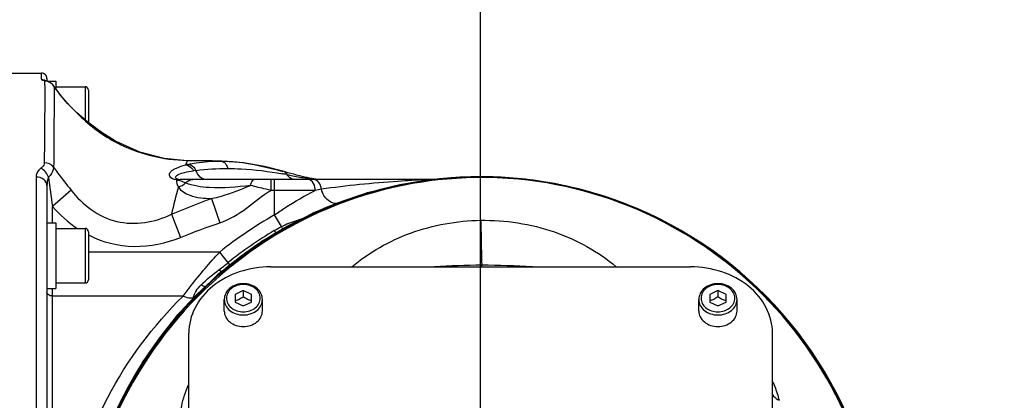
# Model space of a CAD drawing. Header units: millimetres. Extents: x 0 to 63602708652, y -107871309221 to 6308.
# Tile 70 of 74: x 5575 to 5756, y 5253 to 5323. Entities that reach past the tile are written whole.
import ezdxf

# ---------------------------------------------------------------- set-up
doc = ezdxf.new("R2010")
doc.units = ezdxf.units.MM
doc.header["$LTSCALE"] = 490.4625
doc.linetypes.add('CENTER', pattern=[0.6, 0.375, -0.075, 0.075, -0.075])
doc.layers.get('0').update_dxf_attribs({"linetype": 'CONTINUOUS'})
for name, color, linetype in [('10-1运动范围_DXF_CONTINUOUS_LINE', 7, 'CONTINUOUS'), ('204103000004_DXF_DIMENSION', 7, 'CONTINUOUS'), ('304102000122_DXF_AXIS', 7, 'CONTINUOUS'), ('304102000122_DXF_DIMENSION', 7, 'CONTINUOUS'), ('304102000122DXF_CONTINUOUS_LINE', 7, 'CONTINUOUS'), ('304102000123DXF_CONTINUOUS_LINE', 7, 'CONTINUOUS'), ('304103000063_DXF_DIMENSION', 7, 'CONTINUOUS'), ('304104000497_DXF_DIMENSION', 7, 'CONTINUOUS'), ('304105000291DXF_CONTINUOUS_LINE', 7, 'CONTINUOUS'), ('501023000039DXF_CONTINUOUS_LINE', 7, 'CONTINUOUS'), ('501023000069DXF_CONTINUOUS_LINE', 7, 'CONTINUOUS'), ('504021000002DXF_CONTINUOUS_LINE', 7, 'CONTINUOUS')]:
    doc.layers.add(name, color=color, linetype=linetype)
doc.styles.get("Standard").update_dxf_attribs({"font": 'txt', "width": 0.7})
doc.dimstyles.new('DIMSTYLE_1', dxfattribs={"dimtxt": 75, "dimasz": 45, "dimexe": 2, "dimexo": 0.2, "dimgap": 2.5, "dimtad": 0, "dimtih": 1, "dimtoh": 1, "dimdec": 0, "dimdsep": 46, "dimtxsty": 'Standard', "dimblk": '_FILLED', "dimblk1": '_FILLED', "dimblk2": '_FILLED', "dimcen": 0.09, "dimclrt": 5, "dimazin": 2, "dimtfac": 1, "dimtdec": 0, "dimtofl": 0, "dimtmove": 0, "dimatfit": 3, "dimldrblk": '_FILLED', "dimfxl": 0, "dimtolj": 1, "dimarcsym": 0})
doc.dimstyles.new('DIMSTYLE_2', dxfattribs={"dimtxt": 75, "dimasz": 45, "dimexe": 2, "dimexo": 0.2, "dimgap": 2.5, "dimtad": 1, "dimdsep": 46, "dimtxsty": 'Standard', "dimblk": '_FILLED', "dimblk1": '_FILLED', "dimblk2": '_FILLED', "dimcen": 0.09, "dimclrt": 5, "dimazin": 2, "dimtp": 0.01, "dimtm": 0.01, "dimtfac": 1, "dimtofl": 0, "dimtmove": 0, "dimatfit": 3, "dimldrblk": '_FILLED', "dimfxl": 0, "dimtolj": 1, "dimarcsym": 0})
doc.dimstyles.new('DIMSTYLE_3', dxfattribs={"dimtxt": 75, "dimasz": 45, "dimexe": 2, "dimexo": 0.2, "dimgap": 2.5, "dimtad": 1, "dimdec": 0, "dimdsep": 46, "dimtxsty": 'Standard', "dimblk": '_FILLED', "dimblk1": '_FILLED', "dimblk2": '_FILLED', "dimcen": 0.09, "dimclrt": 5, "dimazin": 2, "dimtfac": 1, "dimtdec": 0, "dimtofl": 0, "dimtmove": 0, "dimatfit": 3, "dimldrblk": '_FILLED', "dimfxl": 0, "dimtolj": 1, "dimarcsym": 0})

# ---------------------------------------------------------------- blocks, each defined once
blk = doc.blocks.new('*D1')
at = {"layer": '304103000063_DXF_DIMENSION', "color": 2, "linetype": 'Continuous', "transparency": 16777216}
blk.add_line((4811.21, 5860.03), (6713.99, 5860.03), dxfattribs=at)
blk = doc.blocks.new('_FILLED')
at = {"color": 0, "linetype": 'ByBlock'}
blk.add_solid([(0, 0), (-1, 0.1667), (-1, -0.1667)], dxfattribs=at)
blk = doc.blocks.new('*D7')
at = {"layer": '204103000004_DXF_DIMENSION', "color": 2, "linetype": 'Continuous', "transparency": 16777216}
blk.add_line((4160.07, 5556.45), (6713.99, 5556.45), dxfattribs=at)
blk = doc.blocks.new('*D20')
at = {"layer": '204103000004_DXF_DIMENSION', "color": 2, "linetype": 'Continuous', "transparency": 16777216}
for p, q in [((4811.21, 5860.03), (7148.61, 5860.03)), ((7133.61, 5860.03), (7133.61, 4476.65)), ((7133.61, 3093.27), (7133.61, 4476.65)), ((5648.3, 3093.27), (7148.61, 3093.27))]:
    blk.add_line(p, q, dxfattribs=at)
at = {"layer": '204103000004_DXF_DIMENSION', "color": 2, "linetype": 'Continuous', "transparency": 16777216, "xscale": 45, "yscale": 45, "zscale": 45}
for p, rotation in [((7133.61, 5860.03), 90), ((7133.61, 3093.27), 270)]:
    blk.add_blockref('_FILLED', p, dxfattribs=dict(at, rotation=rotation))
blk = doc.blocks.new('*D22')
at = {"layer": '304104000497_DXF_DIMENSION', "color": 2, "linetype": 'Continuous', "transparency": 16777216}
for p, q in [((5659.71, 5221.98), (5659.71, 5979.49)), ((5767.71, 5110.98), (5767.71, 5979.49)), ((5659.71, 5964.49), (5713.71, 5964.49)), ((5767.71, 5964.49), (5713.71, 5964.49)), ((5713.71, 5964.49), (5929.51, 5964.49))]:
    blk.add_line(p, q, dxfattribs=at)
at = {"layer": '304104000497_DXF_DIMENSION', "color": 2, "linetype": 'Continuous', "transparency": 16777216, "xscale": 45, "yscale": 45, "zscale": 45, "rotation": 180}
blk.add_blockref('_FILLED', (5659.71, 5964.49), dxfattribs=at)
at = {"layer": '304104000497_DXF_DIMENSION', "color": 2, "linetype": 'Continuous', "transparency": 16777216, "xscale": 45, "yscale": 45, "zscale": 45}
blk.add_blockref('_FILLED', (5767.71, 5964.49), dxfattribs=at)
blk = doc.blocks.new('*D23')
at = {"layer": '304102000122_DXF_DIMENSION', "color": 2, "linetype": 'Continuous', "transparency": 16777216}
for p, q in [((4809.71, 5115.48), (4809.71, 5979.49)), ((5659.71, 5221.98), (5659.71, 5979.49)), ((4809.71, 5964.49), (5234.71, 5964.49)), ((5659.71, 5964.49), (5234.71, 5964.49))]:
    blk.add_line(p, q, dxfattribs=at)
at = {"layer": '304102000122_DXF_DIMENSION', "color": 2, "linetype": 'Continuous', "transparency": 16777216, "xscale": 45, "yscale": 45, "zscale": 45, "rotation": 180}
blk.add_blockref('_FILLED', (4809.71, 5964.49), dxfattribs=at)
at = {"layer": '304102000122_DXF_DIMENSION', "color": 2, "linetype": 'Continuous', "transparency": 16777216, "xscale": 45, "yscale": 45, "zscale": 45}
blk.add_blockref('_FILLED', (5659.71, 5964.49), dxfattribs=at)

msp = doc.modelspace()

# ---------------------------------------------------------------- linework, layer by layer
at = {"layer": '10-1运动范围_DXF_CONTINUOUS_LINE', "color": 2, "linetype": 'Continuous'}
msp.add_arc((4809.937, 4125.478), 1734.548, 349.530236, 139.530236, dxfattribs=at)
at = {"layer": '304102000122_DXF_AXIS', "color": 7, "linetype": 'CENTER'}
msp.add_line((5659.711, 5220.478), (5659.711, 5316.478), dxfattribs=at)
at = {"layer": '304102000122DXF_CONTINUOUS_LINE', "color": 7, "linetype": 'Continuous'}
for p, q in [((5572.211, 5312.978), (5579.211, 5312.978)), ((5580.211, 5311.978), (5580.211, 5311.493)), ((5580.888, 5311.184), (5580.437, 5311.421)), ((5581.307, 5310.82), (5580.888, 5311.184)), ((5581.479, 5310.595), (5581.307, 5310.82)), ((5581.559, 5310.475), (5581.481, 5310.592)), ((5581.899, 5309.984), (5581.559, 5310.475)), ((5582.016, 5309.823), (5581.899, 5309.984)), ((5583.042, 5308.516), (5582.016, 5309.823)), ((5587.69, 5303.974), (5585.704, 5305.698)), ((5592.916, 5300.462), (5592.683, 5300.593)), ((5612.263, 5296.854), (5605.923, 5296.929)), ((5612.032, 5296.856), (5612.287, 5296.854)), ((5624.353, 5294.735), (5623.702, 5294.919)), ((5624.902, 5294.582), (5624.353, 5294.735)), ((5580.211, 5292.348), (5580.211, 5285.177)), ((5649.77, 5293.479), (5604.66, 5293.478)), ((5628.748, 5293.655), (5628.326, 5293.737)), ((5629.152, 5293.585), (5628.748, 5293.655)), ((5629.53, 5293.529), (5629.152, 5293.585)), ((5629.863, 5293.492), (5629.53, 5293.529)), ((5650.002, 5293.482), (5649.78, 5293.479)), ((5650.176, 5293.486), (5650.002, 5293.482)), ((5650.686, 5293.503), (5650.176, 5293.486)), ((5651.2, 5293.523), (5650.685, 5293.503)), ((5580.211, 5281.133), (5580.211, 5159.824))]:
    msp.add_line(p, q, dxfattribs=at)
at = {"layer": '304102000122DXF_CONTINUOUS_LINE', "color": 9, "linetype": 'Continuous'}
for p, q in [((5579.211, 5311.855), (5579.211, 5312.978)), ((5579.781, 5311.565), (5579.997, 5311.557)), ((5579.781, 5311.565), (5579.781, 5311.557)), ((5581.506, 5310.543), (5581.481, 5310.592)), ((5582.054, 5309.76), (5582.016, 5309.823)), ((5585.737, 5305.663), (5585.701, 5305.696)), ((5585.737, 5305.663), (5585.704, 5305.698)), ((5605.924, 5296.929), (5605.922, 5296.928)), ((5578.211, 5293.936), (5578.211, 5147.02)), ((5621.329, 5291.478), (5621.329, 5293.478)), ((5621.954, 5287.011), (5621.954, 5293.478)), ((5649.747, 5293.43), (5649.589, 5293.423)), ((5649.929, 5293.438), (5649.747, 5293.43)), ((5650.65, 5293.478), (5650.561, 5293.473)), ((5584.629, 5291.542), (5581.211, 5288.566)), ((5629.374, 5291.478), (5621.329, 5291.478)), ((5610.394, 5290.02), (5611.927, 5285.571)), ((5581.211, 5285.524), (5581.211, 5288.566)), ((5603.042, 5287.106), (5604.719, 5282.886)), ((5623.181, 5284.85), (5621.954, 5287.011)), ((5621.894, 5284.129), (5622.171, 5283.665)), ((5611.886, 5280.186), (5587.811, 5280.186)), ((5613.763, 5277.843), (5611.886, 5280.186)), ((5611.784, 5276.968), (5612.131, 5276.496)), ((5581.211, 5167.432), (5581.211, 5273.524)), ((5605.197, 5272.136), (5581.211, 5272.136))]:
    msp.add_line(p, q, dxfattribs=at)
at = {"layer": '304102000122DXF_CONTINUOUS_LINE', "color": 7, "linetype": 'Continuous'}
for points in [[(5579.997, 5311.557), (5579.853, 5311.594), (5579.806, 5311.61)], [(5580.437, 5311.421), (5580.054, 5311.544), (5579.997, 5311.557)], [(5585.704, 5305.698), (5584.454, 5306.936), (5583.042, 5308.516)], [(5592.682, 5300.593), (5590.158, 5302.157), (5587.69, 5303.974)], [(5605.923, 5296.929), (5601.697, 5297.322), (5597.233, 5298.501), (5592.915, 5300.462)], [(5623.702, 5294.919), (5620.118, 5295.855), (5616.254, 5296.562), (5612.289, 5296.854)], [(5628.326, 5293.737), (5627.888, 5293.83), (5627.437, 5293.932), (5626.969, 5294.043), (5626.481, 5294.164), (5625.971, 5294.295), (5625.443, 5294.435), (5624.902, 5294.582)]]:
    msp.add_lwpolyline(points, dxfattribs=at)
for centre, radius, start, end in [((5579.211, 5311.978), 1, 359.9998, 90), ((5604.659, 5295.483), 2.005, 263.8353, 270.02426)]:
    msp.add_arc(centre, radius, start, end, dxfattribs=at)
at = {"layer": '304102000122DXF_CONTINUOUS_LINE', "color": 9, "linetype": 'Continuous'}
for centre, radius, start, end in [((5579.223, 5310.863), 0.989, 50.30381, 60.40551), ((5579.492, 5308.992), 2.589, 78.87008, 83.59132), ((5579.614, 5309.252), 2.303, 54.15809, 60.07649), ((5579.696, 5309.364), 2.165, 44.23612, 54.17818), ((5579.773, 5309.443), 2.054, 43.13257, 44.16643), ((5595.718, 5319.894), 17.012, 213.34213, 214.47361), ((5595.63, 5319.834), 16.905, 214.47357, 215.5401), ((5595.501, 5319.741), 16.746, 215.53959, 216.58467), ((5606.567, 5325.859), 29.014, 224.11484, 241.19034), ((5606.388, 5325.593), 28.694, 241.24659, 241.78), ((5606.378, 5325.574), 28.673, 241.78003, 242.08263), ((5609.326, 5281.4), 15.201, 102.21319, 104.12165), ((5610.508, 5273.41), 21.952, 97.8171, 99.01014), ((5606.506, 5199.404), 96.612, 79.79946, 79.9382), ((5605.064, 5191.417), 104.728, 79.48937, 79.79698), ((5623.562, 5294.426), 0.512, 67.51564, 74.14973), ((5604.545, 5295.482), 2.165, 254.61125, 260.67328), ((5603.713, 5290.41), 2.974, 76.45517, 80.68576), ((5603.683, 5290.292), 3.096, 75.66428, 76.43376), ((5634.629, 5337.865), 44.661, 260.8649, 261.67703), ((5633.033, 5326.961), 33.64, 261.67891, 262.48677), ((5631.852, 5317.952), 24.554, 262.47065, 263.6019), ((5630.927, 5309.641), 16.192, 263.57749, 265.10593), ((5630.494, 5304.67), 11.202, 265.14257, 266.00951), ((5648.213, 5330.833), 37.434, 272.62725, 272.92069), ((5648.274, 5329.647), 36.247, 272.92059, 273.22163), ((5647.8, 5336.845), 43.46, 273.31205, 273.64301), ((5650.625, 5294.985), 1.559, 258.37791, 267.53463), ((5646.864, 5351.384), 58.029, 273.74023, 273.89682), ((5650.702, 5293.113), 0.39, 83.76753, 92.4433), ((5650.7, 5293.093), 0.41, 74.73993, 83.73999), ((5652.289, 5273.409), 20.134, 93.31373, 94.21761), ((5651.026, 5295.112), 1.638, 262.3569, 267.23737), ((5682.122, 5269.714), 80.97, 163.93099, 167.59585), ((5657.711, 5139.755), 154.347, 100.15029, 100.57932), ((5659.711, 5220.478), 76.5, 119.57516, 128.69436), ((5659.711, 5220.478), 74.038, 120.71577, 128.69438), ((5529.768, 5382.497), 133.652, 307.85415, 308.75071), ((5611.215, 5270.808), 4.293, 147.90989, 153.43079), ((5606.62, 5272.818), 1.061, 287.8823, 294.20684)]:
    msp.add_arc(centre, radius, start, end, dxfattribs=at)
for points, knots in [([(5579.482, 5311.649), (5579.442, 5311.664), (5579.343, 5311.705), (5579.211, 5311.783), (5579.211, 5311.855)], [0, 0, 0, 0, 0.3750728, 1, 1, 1, 1]), ([(5579.781, 5311.557), (5579.794, 5310.806), (5579.815, 5305.806), (5579.748, 5300.807), (5579.718, 5296.559)], [0, 0, 0, 0, 0.1504006, 1, 1, 1, 1]), ([(5581.506, 5310.543), (5581.514, 5309.802), (5581.518, 5304.87), (5581.465, 5299.939), (5581.439, 5295.749)], [0, 0, 0, 0, 0.1504011, 1, 1, 1, 1]), ([(5585.701, 5305.696), (5585.362, 5306.015), (5584.059, 5307.288), (5582.862, 5308.672), (5582.054, 5309.76)], [0, 0, 0, 0, 0.2558964, 1, 1, 1, 1]), ([(5592.683, 5300.593), (5592.037, 5300.959), (5589.582, 5302.446), (5587.29, 5304.209), (5585.737, 5305.663)], [0, 0, 0, 0, 0.258784, 1, 1, 1, 1]), ([(5579.718, 5296.559), (5579.716, 5296.27), (5579.488, 5295.87), (5579.178, 5295.612), (5579.084, 5295.542)], [0, 0, 0, 0, 0.7115291, 1, 1, 1, 1]), ([(5603.97, 5293.394), (5603.494, 5293.453), (5602.714, 5293.697), (5602.617, 5294.534), (5602.899, 5294.957), (5603.357, 5295.307), (5604.263, 5295.759), (5605.052, 5295.991), (5605.618, 5296.142)], [0, 0, 0, 0, 0.2692442, 0.3487072, 0.4343947, 0.5408876, 0.6712671, 1, 1, 1, 1]), ([(5605.922, 5296.928), (5605.876, 5296.87), (5605.809, 5296.586), (5605.689, 5296.336), (5605.618, 5296.142)], [0, 0, 0, 0, 0.2644038, 1, 1, 1, 1]), ([(5605.618, 5296.142), (5606.06, 5296.129), (5606.663, 5295.755), (5606.992, 5295.242), (5607.07, 5295.091)], [0, 0, 0, 0, 0.7222661, 1, 1, 1, 1]), ([(5606.111, 5296.257), (5606.585, 5296.36), (5608.538, 5296.722), (5610.531, 5296.862), (5612.032, 5296.856)], [0, 0, 0, 0, 0.2442606, 1, 1, 1, 1]), ([(5606.111, 5296.257), (5606.25, 5296.252), (5606.862, 5296.117), (5607.32, 5295.588), (5607.522, 5295.158)], [0, 0, 0, 0, 0.2270884, 1, 1, 1, 1]), ([(5579.084, 5295.542), (5578.943, 5295.437), (5578.477, 5295.023), (5578.211, 5294.383), (5578.211, 5293.936)], [0, 0, 0, 0, 0.282011, 1, 1, 1, 1]), ([(5581.439, 5295.749), (5581.436, 5295.599), (5581.322, 5294.904), (5580.88, 5294.312), (5580.502, 5293.919)], [0, 0, 0, 0, 0.2154966, 1, 1, 1, 1]), ([(5581.439, 5295.749), (5581.679, 5295.407), (5582.704, 5293.976), (5583.797, 5292.595), (5584.629, 5291.542)], [0, 0, 0, 0, 0.2371755, 1, 1, 1, 1]), ([(5604.444, 5293.49), (5604.261, 5293.51), (5603.957, 5293.545), (5603.676, 5294.057), (5604.509, 5294.546), (5605.534, 5294.816), (5606.522, 5295.004), (5607.07, 5295.091)], [0, 0, 0, 0, 0.1255366, 0.1879568, 0.3424566, 0.6204183, 1, 1, 1, 1]), ([(5609.427, 5293.478), (5609.023, 5293.478), (5608.133, 5293.886), (5607.681, 5294.7), (5607.522, 5295.158)], [0, 0, 0, 0, 0.454405, 1, 1, 1, 1]), ([(5613.352, 5295.505), (5614.165, 5295.503), (5617.528, 5295.412), (5620.874, 5294.976), (5623.385, 5294.531)], [0, 0, 0, 0, 0.241692, 1, 1, 1, 1]), ([(5624.169, 5294.389), (5624.43, 5294.337), (5625.551, 5294.118), (5626.674, 5293.91), (5627.539, 5293.771)], [0, 0, 0, 0, 0.2333051, 1, 1, 1, 1]), ([(5625.691, 5293.478), (5625.255, 5293.478), (5624.643, 5293.783), (5624.264, 5294.25), (5624.169, 5294.389)], [0, 0, 0, 0, 0.721902, 1, 1, 1, 1]), ([(5580.211, 5292.348), (5580.211, 5292.77), (5579.672, 5293.685), (5578.708, 5293.936), (5578.211, 5293.936)], [0, 0, 0, 0, 0.4597002, 1, 1, 1, 1]), ([(5605.637, 5292.845), (5605.354, 5292.956), (5604.969, 5293.132), (5604.565, 5293.262), (5604.45, 5293.291)], [0, 0, 0, 0, 0.7183839, 1, 1, 1, 1]), ([(5617.525, 5292.386), (5615.012, 5292.109), (5611.029, 5291.7), (5606.999, 5292.305), (5605.637, 5292.845)], [0, 0, 0, 0, 0.6330443, 1, 1, 1, 1]), ([(5610.394, 5290.02), (5610.996, 5290.131), (5613.435, 5290.732), (5615.762, 5291.689), (5617.525, 5292.386)], [0, 0, 0, 0, 0.2442319, 1, 1, 1, 1]), ([(5617.524, 5292.386), (5617.554, 5292.538), (5617.654, 5292.936), (5617.932, 5293.478), (5618.219, 5293.478)], [0, 0, 0, 0, 0.3510158, 1, 1, 1, 1]), ([(5621.329, 5291.479), (5621, 5291.555), (5619.732, 5291.858), (5618.463, 5292.157), (5617.524, 5292.386)], [0, 0, 0, 0, 0.2587102, 1, 1, 1, 1]), ([(5629.374, 5291.478), (5629.374, 5291.673), (5629.316, 5292.34), (5629.013, 5293.057), (5628.611, 5293.326)], [0, 0, 0, 0, 0.2862069, 1, 1, 1, 1]), ([(5630.511, 5291.686), (5630.478, 5292.136), (5630.268, 5292.956), (5629.495, 5293.478), (5629.144, 5293.478)], [0, 0, 0, 0, 0.5623612, 1, 1, 1, 1]), ([(5649.589, 5293.423), (5647.913, 5293.351), (5641.536, 5292.994), (5635.173, 5292.355), (5630.511, 5291.686)], [0, 0, 0, 0, 0.2626494, 1, 1, 1, 1]), ([(5649.642, 5293.473), (5649.633, 5293.475), (5649.616, 5293.478), (5649.598, 5293.479), (5649.589, 5293.479)], [0, 0, 0, 0, 0.5028846, 1, 1, 1, 1]), ([(5649.747, 5293.43), (5649.73, 5293.44), (5649.696, 5293.458), (5649.66, 5293.469), (5649.642, 5293.473)], [0, 0, 0, 0, 0.5152025, 1, 1, 1, 1]), ([(5649.876, 5293.462), (5649.861, 5293.468), (5649.829, 5293.476), (5649.796, 5293.479), (5649.78, 5293.479)], [0, 0, 0, 0, 0.507184, 1, 1, 1, 1]), ([(5649.929, 5293.438), (5649.921, 5293.443), (5649.903, 5293.452), (5649.885, 5293.459), (5649.876, 5293.462)], [0, 0, 0, 0, 0.5080624, 1, 1, 1, 1]), ([(5650.243, 5293.479), (5650.232, 5293.482), (5650.21, 5293.485), (5650.187, 5293.486), (5650.176, 5293.485)], [0, 0, 0, 0, 0.5029836, 1, 1, 1, 1]), ([(5650.311, 5293.457), (5650.3, 5293.462), (5650.278, 5293.471), (5650.255, 5293.477), (5650.243, 5293.479)], [0, 0, 0, 0, 0.5074673, 1, 1, 1, 1]), ([(5584.629, 5291.542), (5585.691, 5290.198), (5588.151, 5287.739), (5592.908, 5285.462), (5598.182, 5285.308), (5601.486, 5286.393), (5603.042, 5287.106)], [0, 0, 0, 0, 0.2499871, 0.5000912, 0.7501565, 1, 1, 1, 1]), ([(5604.316, 5292.126), (5604.769, 5291.386), (5606.854, 5290.201), (5609.058, 5290.013), (5610.394, 5290.02)], [0, 0, 0, 0, 0.3936293, 1, 1, 1, 1]), ([(5611.927, 5285.571), (5613.678, 5286.174), (5616.949, 5288.047), (5619.671, 5290.642), (5621.329, 5291.478)], [0, 0, 0, 0, 0.4993713, 1, 1, 1, 1]), ([(5621.954, 5287.011), (5622.576, 5287.453), (5624.964, 5289.079), (5627.474, 5290.526), (5629.374, 5291.478)], [0, 0, 0, 0, 0.2642291, 1, 1, 1, 1]), ([(5633.625, 5289.194), (5633.044, 5288.973), (5631.412, 5289.544), (5630.722, 5290.9), (5630.511, 5291.686)], [0, 0, 0, 0, 0.4329899, 1, 1, 1, 1]), ([(5623.181, 5284.85), (5624.073, 5285.318), (5625.323, 5285.781), (5626.588, 5286.172), (5626.886, 5286.282)], [0, 0, 0, 0, 0.7603495, 1, 1, 1, 1]), ([(5587.803, 5283.321), (5590.371, 5282.007), (5596.217, 5280.548), (5602.031, 5281.818), (5604.719, 5282.886)], [0, 0, 0, 0, 0.4994075, 1, 1, 1, 1]), ([(5605.197, 5272.136), (5605.67, 5272.776), (5607.778, 5275.557), (5610.045, 5278.22), (5611.886, 5280.186)], [0, 0, 0, 0, 0.2281147, 1, 1, 1, 1]), ([(5581.211, 5272.136), (5581.083, 5272.136), (5580.677, 5272.172), (5580.211, 5272.515), (5580.211, 5272.806)], [0, 0, 0, 0, 0.3062016, 1, 1, 1, 1]), ([(5595.232, 5180.856), (5590.695, 5187.695), (5583.68, 5203.506), (5582.176, 5229.372), (5589.815, 5253.561), (5599.674, 5266.736), (5605.197, 5272.136)], [0, 0, 0, 0, 0.2482908, 0.5115646, 0.7663327, 1, 1, 1, 1]), ([(5606.53, 5271.746), (5606.427, 5271.745), (5605.961, 5271.785), (5605.516, 5271.963), (5605.197, 5272.136)], [0, 0, 0, 0, 0.2208865, 1, 1, 1, 1])]:
    msp.add_open_spline(points, degree=3, knots=knots, dxfattribs=at)
for points in [[(5579.211, 5311.855), (5579.384, 5311.855), (5579.561, 5311.808), (5579.711, 5311.723)], [(5579.781, 5311.565), (5579.68, 5311.588), (5579.58, 5311.614), (5579.482, 5311.649)], [(5580.763, 5311.248), (5580.526, 5311.385), (5580.261, 5311.48), (5579.992, 5311.533)], [(5581.506, 5310.543), (5581.439, 5310.652), (5581.36, 5310.754), (5581.272, 5310.847)], [(5605.922, 5296.928), (5601.461, 5296.972), (5596.896, 5298.149), (5592.954, 5300.238)], [(5581.439, 5295.749), (5581.068, 5296.263), (5580.352, 5296.558), (5579.718, 5296.559)], [(5612.032, 5296.856), (5609.995, 5296.881), (5607.959, 5296.905), (5605.922, 5296.928)], [(5612.032, 5296.856), (5612.228, 5296.853), (5612.428, 5296.787), (5612.594, 5296.682)], [(5612.594, 5296.682), (5612.782, 5296.564), (5612.94, 5296.393), (5613.06, 5296.206)], [(5613.06, 5296.206), (5613.197, 5295.993), (5613.293, 5295.751), (5613.352, 5295.505)], [(5580.502, 5293.919), (5580.259, 5294.595), (5579.734, 5295.235), (5579.084, 5295.542)], [(5607.522, 5295.158), (5609.454, 5295.401), (5611.405, 5295.51), (5613.352, 5295.505)], [(5623.758, 5294.899), (5623.96, 5294.816), (5624.098, 5294.595), (5624.169, 5294.389)], [(5580.502, 5293.919), (5580.28, 5293.435), (5580.211, 5292.881), (5580.211, 5292.348)], [(5580.502, 5293.919), (5580.711, 5292.131), (5580.953, 5290.347), (5581.211, 5288.566)], [(5603.97, 5293.394), (5603.883, 5292.965), (5604.044, 5292.47), (5604.316, 5292.126)], [(5603.97, 5293.394), (5604.108, 5293.46), (5604.301, 5293.524), (5604.425, 5293.436)], [(5604.194, 5293.345), (5604.325, 5293.423), (5604.515, 5293.502), (5604.645, 5293.422)], [(5604.316, 5292.126), (5604.801, 5292.254), (5605.267, 5292.507), (5605.637, 5292.845)], [(5605.637, 5292.845), (5605.954, 5293.218), (5606.472, 5293.478), (5606.961, 5293.478)], [(5628.611, 5293.326), (5628.473, 5293.418), (5628.303, 5293.478), (5628.137, 5293.478)], [(5603.042, 5287.106), (5605.469, 5288.137), (5607.918, 5289.116), (5610.394, 5290.02)], [(5581.211, 5288.566), (5582.548, 5287.03), (5584.086, 5285.641), (5585.779, 5284.511)], [(5604.719, 5282.886), (5607.102, 5283.832), (5609.503, 5284.735), (5611.927, 5285.571)], [(5621.894, 5284.129), (5622.317, 5284.38), (5622.745, 5284.622), (5623.181, 5284.85)], [(5623.181, 5284.85), (5623.236, 5284.687), (5623.299, 5284.528), (5623.365, 5284.37)], [(5608.475, 5274.194), (5609.479, 5275.226), (5610.647, 5276.086), (5611.784, 5276.968)], [(5607.578, 5273.089), (5607.83, 5273.491), (5608.144, 5273.854), (5608.475, 5274.194)], [(5608.475, 5274.194), (5608.725, 5274.103), (5608.96, 5273.968), (5609.179, 5273.817)], [(5607.152, 5272.179), (5607.213, 5272.367), (5607.287, 5272.551), (5607.376, 5272.728)], [(5606.946, 5271.808), (5606.812, 5271.765), (5606.67, 5271.747), (5606.53, 5271.746)], [(5607.055, 5271.85), (5607.087, 5271.96), (5607.117, 5272.07), (5607.152, 5272.179)]]:
    msp.add_open_spline(points, degree=3, dxfattribs=at)
at = {"layer": '304102000122DXF_CONTINUOUS_LINE', "color": 7, "linetype": 'Continuous'}
msp.add_open_spline([(5612.288, 5296.854), (5613.177, 5296.842), (5616.967, 5296.629), (5620.683, 5295.733), (5623.47, 5294.932)], degree=3, knots=[0, 0, 0, 0, 0.2347709, 1, 1, 1, 1], dxfattribs=at)
at = {"layer": '304102000123DXF_CONTINUOUS_LINE', "color": 9, "linetype": 'Continuous'}
for p, q in [((5659.711, 5293.857), (5659.711, 5293.978)), ((5659.711, 5286.012), (5659.711, 5293.857)), ((5659.91, 5277.473), (5659.91, 5277.768))]:
    msp.add_line(p, q, dxfattribs=at)
at = {"layer": '304102000123DXF_CONTINUOUS_LINE', "color": 7, "linetype": 'Continuous'}
for p, q in [((5659.746, 5293.978), (5659.711, 5293.978)), ((5671.631, 5293.006), (5671.623, 5293.007)), ((5679.487, 5291.264), (5679.336, 5291.307))]:
    msp.add_line(p, q, dxfattribs=at)
for points in [[(5659.711, 5293.978), (5649.182, 5293.242), (5638.894, 5291.019), (5629.049, 5287.354), (5619.843, 5282.315), (5611.448, 5276.015), (5604.037, 5268.567), (5597.762, 5260.121), (5592.747, 5250.855), (5589.108, 5240.954), (5586.915, 5230.623), (5586.211, 5220.478)], [(5671.631, 5293.006), (5668.719, 5293.426), (5659.746, 5293.978)], [(5682.056, 5290.501), (5678.971, 5291.411), (5675.996, 5292.151), (5673.24, 5292.723), (5671.623, 5293.007)], [(5732.167, 5232.799), (5731.241, 5237.369), (5730.049, 5241.802), (5728.608, 5246.084), (5726.934, 5250.204), (5725.045, 5254.151), (5722.959, 5257.918), (5720.695, 5261.501), (5718.271, 5264.895), (5715.701, 5268.097), (5713.001, 5271.103), (5710.185, 5273.91), (5707.268, 5276.52), (5704.265, 5278.934), (5701.189, 5281.154), (5698.054, 5283.183), (5694.872, 5285.023), (5691.653, 5286.677), (5688.425, 5288.141), (5685.217, 5289.414), (5682.056, 5290.501)]]:
    msp.add_lwpolyline(points, dxfattribs=at)
at = {"layer": '304102000123DXF_CONTINUOUS_LINE', "color": 9, "linetype": 'Continuous'}
for centre, radius, start, end in [((5659.711, 5220.478), 73.5, 90, 180), ((5660.274, 5139.124), 138.644, 90.15052, 93.73019), ((5660.168, 5138.572), 139.195, 86.26977, 90.10625)]:
    msp.add_arc(centre, radius, start, end, dxfattribs=at)
at = {"layer": '304102000123DXF_CONTINUOUS_LINE', "color": 7, "linetype": 'Continuous'}
for centre, radius, start, end in [((5659.763, 5221.069), 72.909, 80.63853, 90.01354), ((5659.672, 5220.468), 73.517, 74.48594, 80.63856), ((5659.728, 5220.397), 73.576, 74.0014, 74.17617), ((5659.744, 5220.506), 73.466, 18.77593, 73.98972)]:
    msp.add_arc(centre, radius, start, end, dxfattribs=at)
at = {"layer": '304102000123DXF_CONTINUOUS_LINE', "color": 9, "linetype": 'Continuous'}
for points, knots in [([(5659.711, 5293.978), (5650.16, 5293.968), (5630.837, 5290.085), (5606.445, 5273.654), (5590.101, 5249.196), (5586.267, 5229.858), (5586.267, 5220.299)], [0, 0, 0, 0, 0.2497015, 0.4998518, 0.7500908, 1, 1, 1, 1]), ([(5659.711, 5293.857), (5650.169, 5293.837), (5630.854, 5289.889), (5606.519, 5273.362), (5590.21, 5248.869), (5586.367, 5229.524), (5586.367, 5219.966)], [0, 0, 0, 0, 0.2493936, 0.4996868, 0.7502048, 1, 1, 1, 1]), ([(5732.963, 5223.815), (5732.507, 5233.07), (5728.006, 5251.596), (5711.512, 5274.772), (5687.664, 5290.255), (5668.959, 5293.876), (5659.711, 5293.857)], [0, 0, 0, 0, 0.2501275, 0.5004087, 0.7503822, 1, 1, 1, 1]), ([(5636.123, 5277.498), (5639.281, 5280.162), (5646.841, 5284.426), (5655.362, 5285.945), (5659.711, 5286.012)], [0, 0, 0, 0, 0.4870832, 1, 1, 1, 1]), ([(5659.711, 5286.012), (5664.274, 5286.082), (5673.262, 5284.697), (5681.254, 5280.294), (5684.568, 5277.501)], [0, 0, 0, 0, 0.5128986, 1, 1, 1, 1]), ([(5659.711, 5286.012), (5659.728, 5285.462), (5659.806, 5282.714), (5659.865, 5279.966), (5659.91, 5277.768)], [0, 0, 0, 0, 0.2001258, 1, 1, 1, 1]), ([(5713.254, 5256.402), (5713.381, 5256.121), (5713.847, 5255.026), (5714.219, 5253.891), (5714.425, 5253.035)], [0, 0, 0, 0, 0.2597531, 1, 1, 1, 1]), ([(5604.719, 5250.825), (5604.766, 5251.232), (5605.048, 5252.971), (5605.628, 5254.654), (5606.177, 5255.888)], [0, 0, 0, 0, 0.2328123, 1, 1, 1, 1]), ([(5713.183, 5254.13), (5713.246, 5254.019), (5713.565, 5253.559), (5714.041, 5253.225), (5714.425, 5253.035)], [0, 0, 0, 0, 0.2299684, 1, 1, 1, 1])]:
    msp.add_open_spline(points, degree=3, knots=knots, dxfattribs=at)
at = {"layer": '304102000123DXF_CONTINUOUS_LINE', "color": 7, "linetype": 'Continuous'}
msp.add_open_spline([(5732.72, 5228.372), (5731.932, 5235.593), (5728.189, 5249.891), (5716.549, 5268.678), (5699.947, 5283.248), (5686.475, 5289.308), (5679.487, 5291.264)], degree=3, knots=[0, 0, 0, 0, 0.2501077, 0.5001791, 0.7501495, 1, 1, 1, 1], dxfattribs=at)
at = {"layer": '304105000291DXF_CONTINUOUS_LINE', "color": 7, "linetype": 'Continuous'}
for p, q in [((5621.211, 5277.473), (5698.211, 5277.473)), ((5606.211, 5189.439), (5606.211, 5265.338)), ((5713.211, 5189.439), (5713.211, 5265.338))]:
    msp.add_line(p, q, dxfattribs=at)
for points, knots in [([(5621.211, 5277.473), (5619.273, 5277.473), (5615.462, 5276.879), (5610.51, 5274.279), (5607.063, 5270.271), (5606.211, 5266.932), (5606.211, 5265.338)], [0, 0, 0, 0, 0.273805, 0.5343207, 0.7747872, 1, 1, 1, 1]), ([(5713.211, 5265.338), (5713.211, 5266.932), (5712.359, 5270.271), (5708.913, 5274.279), (5703.961, 5276.879), (5700.149, 5277.473), (5698.211, 5277.473)], [0, 0, 0, 0, 0.2252128, 0.4656793, 0.726195, 1, 1, 1, 1])]:
    msp.add_open_spline(points, degree=3, knots=knots, dxfattribs=at)
at = {"layer": '501023000039DXF_CONTINUOUS_LINE', "color": 7, "linetype": 'Continuous'}
for p, q in [((5581.811, 5310.478), (5587.211, 5310.478)), ((5587.811, 5309.878), (5587.811, 5303.884)), ((5581.811, 5284.524), (5587.211, 5284.524)), ((5587.811, 5283.924), (5587.811, 5275.124)), ((5581.811, 5274.524), (5587.211, 5274.524))]:
    msp.add_line(p, q, dxfattribs=at)
at = {"layer": '501023000039DXF_CONTINUOUS_LINE', "color": 9, "linetype": 'Continuous'}
for p, q in [((5587.211, 5310.478), (5587.211, 5304.389)), ((5587.211, 5284.524), (5587.211, 5274.524))]:
    msp.add_line(p, q, dxfattribs=at)
at = {"layer": '501023000039DXF_CONTINUOUS_LINE', "color": 7, "linetype": 'Continuous'}
for centre, start, end in [((5587.211, 5309.878), 359.99999, 90), ((5587.211, 5283.924), 359.99999, 90), ((5587.211, 5275.124), 270, 0.00001)]:
    msp.add_arc(centre, 0.6, start, end, dxfattribs=at)
at = {"layer": '501023000069DXF_CONTINUOUS_LINE', "color": 7, "linetype": 'Continuous'}
for p, q in [((5616.211, 5273.135), (5614.711, 5272.435)), ((5614.711, 5272.435), (5614.711, 5271.033)), ((5616.211, 5273.135), (5616.211, 5271.96)), ((5617.711, 5272.435), (5616.211, 5273.135)), ((5617.711, 5271.033), (5617.711, 5272.435)), ((5703.211, 5273.135), (5701.711, 5272.435)), ((5701.711, 5272.435), (5701.711, 5271.033)), ((5703.211, 5273.135), (5703.211, 5271.96)), ((5704.711, 5272.435), (5703.211, 5273.135)), ((5704.711, 5271.033), (5704.711, 5272.435)), ((5612.711, 5269.383), (5612.711, 5271.499)), ((5614.711, 5271.033), (5616.211, 5270.333)), ((5616.211, 5270.333), (5617.711, 5271.033)), ((5619.711, 5269.383), (5619.711, 5271.499)), ((5699.711, 5269.383), (5699.711, 5271.499)), ((5701.711, 5271.033), (5703.211, 5270.333)), ((5703.211, 5270.333), (5704.711, 5271.033)), ((5706.711, 5269.383), (5706.711, 5271.499))]:
    msp.add_line(p, q, dxfattribs=at)
for points, knots in [([(5616.211, 5274.407), (5615.763, 5274.407), (5614.878, 5274.267), (5613.722, 5273.65), (5612.912, 5272.689), (5612.711, 5271.886), (5612.711, 5271.499)], [0, 0, 0, 0, 0.2681939, 0.5257747, 0.7682327, 1, 1, 1, 1]), ([(5619.711, 5271.499), (5619.711, 5271.886), (5619.511, 5272.689), (5618.701, 5273.65), (5617.545, 5274.267), (5616.659, 5274.407), (5616.211, 5274.407)], [0, 0, 0, 0, 0.231767, 0.4742258, 0.731807, 1, 1, 1, 1]), ([(5703.211, 5274.407), (5702.763, 5274.407), (5701.878, 5274.267), (5700.722, 5273.65), (5699.912, 5272.689), (5699.711, 5271.886), (5699.711, 5271.499)], [0, 0, 0, 0, 0.2681939, 0.5257747, 0.7682327, 1, 1, 1, 1]), ([(5706.711, 5271.499), (5706.711, 5271.886), (5706.511, 5272.689), (5705.701, 5273.65), (5704.545, 5274.267), (5703.659, 5274.407), (5703.211, 5274.407)], [0, 0, 0, 0, 0.231767, 0.4742258, 0.731807, 1, 1, 1, 1]), ([(5616.211, 5271.96), (5615.971, 5271.8), (5615.493, 5271.515), (5614.968, 5271.329), (5614.711, 5271.259)], [0, 0, 0, 0, 0.51998, 1, 1, 1, 1]), ([(5617.711, 5271.259), (5617.455, 5271.329), (5616.929, 5271.515), (5616.451, 5271.8), (5616.211, 5271.96)], [0, 0, 0, 0, 0.4800202, 1, 1, 1, 1]), ([(5703.211, 5271.96), (5702.971, 5271.8), (5702.493, 5271.515), (5701.968, 5271.329), (5701.711, 5271.259)], [0, 0, 0, 0, 0.51998, 1, 1, 1, 1]), ([(5704.711, 5271.259), (5704.455, 5271.329), (5703.929, 5271.515), (5703.451, 5271.8), (5703.211, 5271.96)], [0, 0, 0, 0, 0.4800202, 1, 1, 1, 1]), ([(5612.711, 5269.383), (5612.711, 5269.011), (5612.91, 5268.232), (5613.714, 5267.296), (5614.87, 5266.69), (5615.759, 5266.551), (5616.211, 5266.551)], [0, 0, 0, 0, 0.2252138, 0.4656793, 0.7261943, 1, 1, 1, 1]), ([(5616.211, 5266.551), (5616.664, 5266.551), (5617.553, 5266.69), (5618.708, 5267.296), (5619.513, 5268.232), (5619.711, 5269.011), (5619.711, 5269.383)], [0, 0, 0, 0, 0.2738057, 0.5343207, 0.7747862, 1, 1, 1, 1]), ([(5699.711, 5269.383), (5699.711, 5269.011), (5699.91, 5268.232), (5700.714, 5267.296), (5701.87, 5266.69), (5702.759, 5266.551), (5703.211, 5266.551)], [0, 0, 0, 0, 0.2252138, 0.4656793, 0.7261943, 1, 1, 1, 1]), ([(5703.211, 5266.551), (5703.664, 5266.551), (5704.553, 5266.69), (5705.708, 5267.296), (5706.513, 5268.232), (5706.711, 5269.011), (5706.711, 5269.383)], [0, 0, 0, 0, 0.2738057, 0.5343207, 0.7747862, 1, 1, 1, 1])]:
    msp.add_open_spline(points, degree=3, knots=knots, dxfattribs=at)
at = {"layer": '501023000069DXF_CONTINUOUS_LINE', "color": 9, "linetype": 'Continuous'}
for points, knots in [([(5616.211, 5274.242), (5615.811, 5274.242), (5615.023, 5274.119), (5614, 5273.582), (5613.288, 5272.752), (5613.026, 5271.734), (5613.288, 5270.715), (5614, 5269.885), (5615.023, 5269.349), (5615.811, 5269.226), (5616.211, 5269.226)], [0, 0, 0, 0, 0.136876, 0.2671051, 0.3873439, 0.4999997, 0.6126557, 0.7328949, 0.8631241, 1, 1, 1, 1]), ([(5616.211, 5269.226), (5616.612, 5269.226), (5617.399, 5269.349), (5618.423, 5269.885), (5619.135, 5270.715), (5619.397, 5271.734), (5619.135, 5272.752), (5618.423, 5273.582), (5617.399, 5274.119), (5616.612, 5274.242), (5616.211, 5274.242)], [0, 0, 0, 0, 0.136876, 0.2671051, 0.3873439, 0.4999997, 0.6126557, 0.7328949, 0.8631241, 1, 1, 1, 1]), ([(5703.211, 5274.242), (5702.811, 5274.242), (5702.023, 5274.119), (5701, 5273.582), (5700.288, 5272.752), (5700.026, 5271.734), (5700.288, 5270.715), (5701, 5269.885), (5702.023, 5269.349), (5702.811, 5269.226), (5703.211, 5269.226)], [0, 0, 0, 0, 0.136876, 0.2671051, 0.3873439, 0.4999997, 0.6126557, 0.7328949, 0.8631241, 1, 1, 1, 1]), ([(5703.211, 5269.226), (5703.612, 5269.226), (5704.399, 5269.349), (5705.423, 5269.885), (5706.135, 5270.715), (5706.397, 5271.734), (5706.135, 5272.752), (5705.423, 5273.582), (5704.399, 5274.119), (5703.612, 5274.242), (5703.211, 5274.242)], [0, 0, 0, 0, 0.136876, 0.2671051, 0.3873439, 0.4999997, 0.6126557, 0.7328949, 0.8631241, 1, 1, 1, 1]), ([(5612.711, 5271.499), (5612.711, 5271.127), (5612.91, 5270.347), (5613.715, 5269.412), (5614.87, 5268.806), (5615.759, 5268.667), (5616.211, 5268.667)], [0, 0, 0, 0, 0.2253118, 0.4657902, 0.7262484, 1, 1, 1, 1]), ([(5616.211, 5268.667), (5616.663, 5268.667), (5617.553, 5268.806), (5618.708, 5269.412), (5619.512, 5270.347), (5619.711, 5271.127), (5619.711, 5271.499)], [0, 0, 0, 0, 0.2737523, 0.5342107, 0.7746884, 1, 1, 1, 1]), ([(5699.711, 5271.499), (5699.711, 5271.127), (5699.91, 5270.347), (5700.715, 5269.412), (5701.87, 5268.806), (5702.759, 5268.667), (5703.211, 5268.667)], [0, 0, 0, 0, 0.2253118, 0.4657902, 0.7262484, 1, 1, 1, 1]), ([(5703.211, 5268.667), (5703.663, 5268.667), (5704.553, 5268.806), (5705.708, 5269.412), (5706.512, 5270.347), (5706.711, 5271.127), (5706.711, 5271.499)], [0, 0, 0, 0, 0.2737523, 0.5342107, 0.7746884, 1, 1, 1, 1])]:
    msp.add_open_spline(points, degree=3, knots=knots, dxfattribs=at)
at = {"layer": '504021000002DXF_CONTINUOUS_LINE', "color": 7, "linetype": 'Continuous'}
for p, q in [((5580.258, 5311.478), (5581.811, 5311.478)), ((5581.811, 5311.478), (5581.811, 5310.11)), ((5580.211, 5285.524), (5581.811, 5285.524)), ((5580.211, 5285.177), (5580.211, 5281.133)), ((5581.811, 5285.524), (5581.811, 5273.524)), ((5580.211, 5273.524), (5581.811, 5273.524))]:
    msp.add_line(p, q, dxfattribs=at)

# ---------------------------------------------------------------- dimensions: what is measured, and where the dimension line sits
at = {"layer": '204103000004_DXF_DIMENSION', "color": 2, "linetype": 'Continuous'}
dim = msp.add_linear_dim(base=(7133.611, 3093.273), p1=(4811.011, 5860.027), p2=(5648.098, 3093.273), angle=270, dimstyle='DIMSTYLE_3', dxfattribs=at)
dim.commit()
dim.dimension.update_dxf_attribs({"geometry": '*D20', "text_midpoint": (7133.611, 4371.65), "dimtype": 160})
dim = msp.add_ordinate_dim(feature_location=(4160.074, 5556.452), offset=(2553.915, 0), dtype=0, origin=(4158.574, 3525.478), dimstyle='DIMSTYLE_1', override={"dimgap": 18.749981, "dimtad": 1, "dimtih": 0, "dimtoh": 0}, dxfattribs=at)
dim.commit()
dim.dimension.update_dxf_attribs({"geometry": '*D7', "text_midpoint": (6751.488, 5575.202)})
at = {"layer": '304102000122_DXF_DIMENSION', "color": 2, "linetype": 'Continuous'}
dim = msp.add_linear_dim(base=(4809.711, 5964.489), p1=(5659.711, 5221.778), p2=(4809.711, 5115.278), angle=180, dimstyle='DIMSTYLE_2', dxfattribs=at)
dim.commit()
dim.dimension.update_dxf_attribs({"geometry": '*D23', "text_midpoint": (5155.961, 5964.489), "dimtype": 160})
at = {"layer": '304103000063_DXF_DIMENSION', "color": 2, "linetype": 'Continuous'}
dim = msp.add_ordinate_dim(feature_location=(4811.211, 5860.027), offset=(1902.777, 0), dtype=0, origin=(4735.538, 3525.478), dimstyle='DIMSTYLE_1', override={"dimgap": 18.749834, "dimtad": 1, "dimtih": 0, "dimtoh": 0}, dxfattribs=at)
dim.commit()
dim.dimension.update_dxf_attribs({"geometry": '*D1', "text_midpoint": (6751.488, 5878.777)})
at = {"layer": '304104000497_DXF_DIMENSION', "color": 2, "linetype": 'Continuous'}
dim = msp.add_linear_dim(base=(5659.711, 5964.489), p1=(5767.711, 5110.778), p2=(5659.711, 5221.778), angle=180, dimstyle='DIMSTYLE_2', dxfattribs=at)
dim.commit()
dim.dimension.update_dxf_attribs({"geometry": '*D22', "text_midpoint": (5772.013, 5964.489), "dimtype": 160})

doc.saveas('drawing.dxf')
